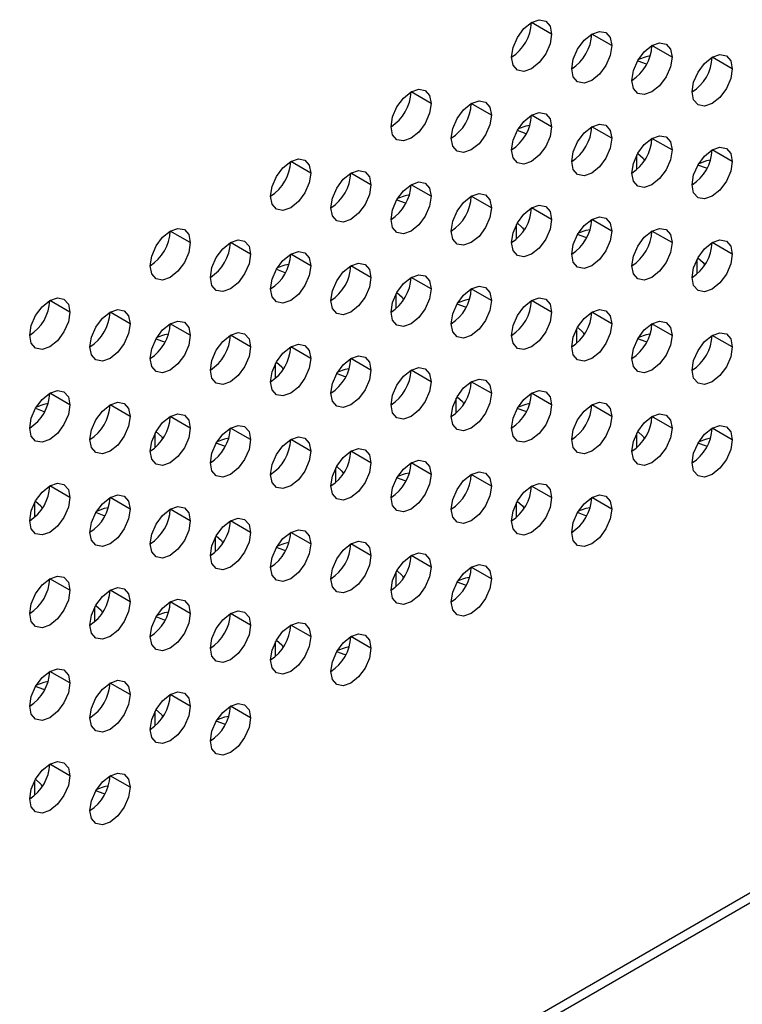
# Model space of a CAD drawing. Header units: millimetres. Extents: x 0 to 1118, y 0 to 864.
# Tile 160 of 256: x 983.44 to 987.68, y 619.9 to 625.68. Entities that reach past the tile are written whole.
import ezdxf

# ---------------------------------------------------------------- set-up
doc = ezdxf.new("R2010")
doc.units = ezdxf.units.MM

msp = doc.modelspace()

# ---------------------------------------------------------------- linework, layer by layer
at = {"color": 7, "linetype": 'Continuous', "lineweight": 25}
for p, q in [((999.9984, 627.6348), (926.2235, 585.0455)), ((926.189, 584.9692), (999.9638, 627.5585)), ((986.5633, 625.5947), (986.4455, 625.6627)), ((986.9169, 625.5266), (986.799, 625.5947)), ((987.2704, 625.4586), (987.1526, 625.5266)), ((987.624, 625.3905), (987.5061, 625.4585)), ((985.8562, 625.1865), (985.7384, 625.2545)), ((986.2098, 625.1184), (986.0919, 625.1865)), ((986.5633, 625.0503), (986.4455, 625.1184)), ((986.9169, 624.9823), (986.799, 625.0503)), ((987.2704, 624.9142), (987.1526, 624.9822)), ((987.624, 624.8461), (987.5061, 624.9141)), ((985.1491, 624.7783), (985.0313, 624.8463)), ((985.5027, 624.7102), (985.3848, 624.7783)), ((985.8562, 624.6421), (985.7384, 624.7102)), ((986.2098, 624.5741), (986.0919, 624.6421)), ((986.5633, 624.506), (986.4455, 624.574)), ((986.9169, 624.4379), (986.799, 624.5059)), ((984.442, 624.3701), (984.3242, 624.4381)), ((987.2704, 624.3698), (987.1526, 624.4379)), ((984.7956, 624.302), (984.6777, 624.3701)), ((987.624, 624.3018), (987.5061, 624.3698)), ((985.1491, 624.2339), (985.0313, 624.302)), ((985.5027, 624.1659), (985.3848, 624.2339)), ((985.8562, 624.0978), (985.7384, 624.1658)), ((986.2098, 624.0297), (986.0919, 624.0977)), ((983.7349, 623.9619), (983.617, 624.0299)), ((986.5633, 623.9616), (986.4455, 624.0297)), ((984.0884, 623.8938), (983.9706, 623.9618)), ((986.9169, 623.8936), (986.799, 623.9616)), ((984.442, 623.8257), (984.3242, 623.8938)), ((987.2704, 623.8255), (987.1526, 623.8935)), ((984.7956, 623.7577), (984.6777, 623.8257)), ((987.624, 623.7574), (987.5061, 623.8254)), ((985.1491, 623.6896), (985.0313, 623.7576)), ((985.5027, 623.6215), (985.3848, 623.6895)), ((985.8562, 623.5534), (985.7384, 623.6215)), ((986.2098, 623.4853), (986.0919, 623.5534)), ((983.7349, 623.4175), (983.617, 623.4856)), ((986.5633, 623.4173), (986.4455, 623.4853)), ((984.0884, 623.3495), (983.9706, 623.4175)), ((986.9169, 623.3492), (986.799, 623.4172)), ((984.442, 623.2814), (984.3242, 623.3494)), ((987.2704, 623.2811), (987.1526, 623.3491)), ((984.7956, 623.2133), (984.6777, 623.2813)), ((987.624, 623.213), (987.5061, 623.2811)), ((985.1491, 623.1452), (985.0313, 623.2133)), ((985.5027, 623.0771), (985.3848, 623.1452)), ((985.8562, 623.0091), (985.7384, 623.0771)), ((986.2098, 622.941), (986.0919, 623.009)), ((983.7349, 622.8732), (983.617, 622.9412)), ((986.5633, 622.8729), (986.4455, 622.9409)), ((984.0884, 622.8051), (983.9706, 622.8731)), ((986.9169, 622.8048), (986.799, 622.8729)), ((984.442, 622.737), (984.3242, 622.8051)), ((984.7956, 622.6689), (984.6777, 622.737)), ((985.1491, 622.6009), (985.0313, 622.6689)), ((985.5027, 622.5328), (985.3848, 622.6008)), ((985.8562, 622.4647), (985.7384, 622.5327)), ((986.2098, 622.3966), (986.0919, 622.4647)), ((983.7349, 622.3288), (983.617, 622.3968)), ((984.0884, 622.2607), (983.9706, 622.3288)), ((984.442, 622.1927), (984.3242, 622.2607)), ((984.7956, 622.1246), (984.6777, 622.1926)), ((985.1491, 622.0565), (985.0313, 622.1245)), ((985.5027, 621.9884), (985.3848, 622.0565)), ((983.7349, 621.7845), (983.617, 621.8525)), ((984.0884, 621.7164), (983.9706, 621.7844)), ((984.442, 621.6483), (984.3242, 621.7163)), ((984.7956, 621.5802), (984.6777, 621.6483)), ((983.7349, 621.2401), (983.617, 621.3081)), ((984.0884, 621.172), (983.9706, 621.24))]:
    msp.add_line(p, q, dxfattribs=at)
at = {"color": 8, "linetype": 'Continuous', "lineweight": 25}
for p, q in [((987.0642, 624.7994), (987.0642, 624.8851)), ((986.3571, 624.3912), (986.3571, 624.4769)), ((987.4177, 624.187), (987.4177, 624.2727)), ((985.65, 623.983), (985.65, 624.0687)), ((986.7106, 623.7788), (986.7106, 623.8645)), ((984.9429, 623.5748), (984.9429, 623.6605)), ((986.0035, 623.3706), (986.0035, 623.4563)), ((984.2358, 623.1666), (984.2358, 623.2523)), ((987.0642, 623.1664), (987.0642, 623.2521)), ((985.2964, 622.9624), (985.2964, 623.0481)), ((983.5287, 622.7584), (983.5287, 622.8441)), ((986.3571, 622.7581), (986.3571, 622.8439)), ((984.5893, 622.5542), (984.5893, 622.6399)), ((985.65, 622.3499), (985.65, 622.4357)), ((983.8822, 622.146), (983.8822, 622.2317)), ((984.9429, 621.9417), (984.9429, 622.0275)), ((984.2358, 621.5335), (984.2358, 621.6193)), ((983.5287, 621.1253), (983.5287, 621.211))]:
    msp.add_line(p, q, dxfattribs=at)
at = {"color": 7, "linetype": 'Continuous', "lineweight": 25, "flags": 128}
for points in [[(986.3276, 625.4586), (986.3366, 625.5159), (986.3621, 625.5748), (986.4004, 625.6264), (986.4455, 625.6628), (986.4906, 625.6784), (986.5288, 625.671), (986.5544, 625.6416), (986.5633, 625.5947)], [(986.6812, 625.3906), (986.6901, 625.4478), (986.7157, 625.5067), (986.7539, 625.5583), (986.799, 625.5947), (986.8441, 625.6104), (986.8824, 625.6029), (986.9079, 625.5735), (986.9169, 625.5266)], [(986.5633, 625.5947), (986.5544, 625.5375), (986.5288, 625.4786), (986.4906, 625.427), (986.4455, 625.3906), (986.4004, 625.3749), (986.3621, 625.3823), (986.3366, 625.4117), (986.3276, 625.4586)], [(986.9169, 625.5266), (986.9079, 625.4694), (986.8824, 625.4105), (986.8441, 625.3589), (986.799, 625.3225), (986.7539, 625.3068), (986.7157, 625.3143), (986.6901, 625.3437), (986.6812, 625.3906)], [(987.0347, 625.3225), (987.0437, 625.3797), (987.0692, 625.4386), (987.1075, 625.4902), (987.1526, 625.5266), (987.1977, 625.5423), (987.2359, 625.5349), (987.2615, 625.5055), (987.2704, 625.4586)], [(987.2704, 625.4586), (987.2615, 625.4013), (987.2359, 625.3424), (987.1977, 625.2908), (987.1526, 625.2544), (987.1075, 625.2388), (987.0692, 625.2462), (987.0437, 625.2756), (987.0347, 625.3225)], [(987.0689, 625.4381), (987.1183, 625.4198), (987.1227, 625.4188)], [(987.1426, 625.4661), (987.1183, 625.4615), (987.0734, 625.4456)], [(987.3883, 625.2544), (987.3973, 625.3117), (987.4228, 625.3706), (987.461, 625.4221), (987.5061, 625.4585), (987.5512, 625.4742), (987.5895, 625.4668), (987.615, 625.4374), (987.624, 625.3905)], [(987.624, 625.3905), (987.615, 625.3332), (987.5895, 625.2743), (987.5512, 625.2227), (987.5061, 625.1864), (987.461, 625.1707), (987.4228, 625.1781), (987.3973, 625.2075), (987.3883, 625.2544)], [(985.6205, 625.0504), (985.6295, 625.1077), (985.655, 625.1666), (985.6933, 625.2182), (985.7384, 625.2546), (985.7835, 625.2702), (985.8217, 625.2628), (985.8472, 625.2334), (985.8562, 625.1865)], [(985.9741, 624.9824), (985.983, 625.0396), (986.0086, 625.0985), (986.0468, 625.1501), (986.0919, 625.1865), (986.137, 625.2022), (986.1753, 625.1947), (986.2008, 625.1653), (986.2098, 625.1184)], [(985.8562, 625.1865), (985.8472, 625.1292), (985.8217, 625.0703), (985.7835, 625.0188), (985.7384, 624.9824), (985.6933, 624.9667), (985.655, 624.9741), (985.6295, 625.0035), (985.6205, 625.0504)], [(986.2098, 625.1184), (986.2008, 625.0612), (986.1753, 625.0023), (986.137, 624.9507), (986.0919, 624.9143), (986.0468, 624.8986), (986.0086, 624.9061), (985.983, 624.9355), (985.9741, 624.9824)], [(986.3276, 624.9143), (986.3366, 624.9715), (986.3621, 625.0304), (986.4004, 625.082), (986.4455, 625.1184), (986.4906, 625.1341), (986.5288, 625.1267), (986.5544, 625.0973), (986.5633, 625.0503)], [(986.5633, 625.0503), (986.5544, 624.9931), (986.5288, 624.9342), (986.4906, 624.8826), (986.4455, 624.8462), (986.4004, 624.8305), (986.3621, 624.838), (986.3366, 624.8674), (986.3276, 624.9143)], [(986.3618, 625.0299), (986.4112, 625.0116), (986.4156, 625.0106)], [(986.4355, 625.0579), (986.4112, 625.0533), (986.3663, 625.0374)], [(986.6812, 624.8462), (986.6901, 624.9035), (986.7157, 624.9624), (986.7539, 625.0139), (986.799, 625.0503), (986.8441, 625.066), (986.8824, 625.0586), (986.9079, 625.0292), (986.9169, 624.9823)], [(986.9169, 624.9823), (986.9079, 624.925), (986.8824, 624.8661), (986.8441, 624.8145), (986.799, 624.7781), (986.7539, 624.7625), (986.7157, 624.7699), (986.6901, 624.7993), (986.6812, 624.8462)], [(987.0347, 624.7781), (987.0437, 624.8354), (987.0692, 624.8943), (987.1075, 624.9459), (987.1526, 624.9822), (987.1977, 624.9979), (987.2359, 624.9905), (987.2615, 624.9611), (987.2704, 624.9142)], [(987.2704, 624.9142), (987.2615, 624.8569), (987.2359, 624.798), (987.1977, 624.7465), (987.1526, 624.7101), (987.1075, 624.6944), (987.0692, 624.7018), (987.0437, 624.7312), (987.0347, 624.7781)], [(987.3883, 624.71), (987.3973, 624.7673), (987.4228, 624.8262), (987.461, 624.8778), (987.5061, 624.9142), (987.5512, 624.9298), (987.5895, 624.9224), (987.615, 624.893), (987.624, 624.8461)], [(984.9134, 624.6422), (984.9224, 624.6995), (984.9479, 624.7584), (984.9862, 624.81), (985.0313, 624.8464), (985.0764, 624.862), (985.1146, 624.8546), (985.1401, 624.8252), (985.1491, 624.7783)], [(987.0689, 624.8936), (987.1003, 624.8652), (987.1085, 624.8506)], [(987.4962, 624.8538), (987.4718, 624.8492), (987.4271, 624.8334)], [(985.267, 624.5742), (985.2759, 624.6314), (985.3015, 624.6903), (985.3397, 624.7419), (985.3848, 624.7783), (985.4299, 624.794), (985.4681, 624.7865), (985.4937, 624.7571), (985.5027, 624.7102)], [(987.624, 624.8461), (987.615, 624.7889), (987.5895, 624.73), (987.5512, 624.6784), (987.5061, 624.642), (987.461, 624.6263), (987.4228, 624.6337), (987.3973, 624.6631), (987.3883, 624.71)], [(987.4763, 624.8065), (987.4718, 624.8075), (987.4225, 624.8257)], [(985.1491, 624.7783), (985.1401, 624.721), (985.1146, 624.6621), (985.0764, 624.6106), (985.0313, 624.5742), (984.9862, 624.5585), (984.9479, 624.5659), (984.9224, 624.5953), (984.9134, 624.6422)], [(985.5027, 624.7102), (985.4937, 624.653), (985.4681, 624.5941), (985.4299, 624.5425), (985.3848, 624.5061), (985.3397, 624.4904), (985.3015, 624.4979), (985.2759, 624.5273), (985.267, 624.5742)], [(985.6205, 624.5061), (985.6295, 624.5633), (985.655, 624.6222), (985.6933, 624.6738), (985.7384, 624.7102), (985.7835, 624.7259), (985.8217, 624.7184), (985.8472, 624.689), (985.8562, 624.6421)], [(985.8562, 624.6421), (985.8472, 624.5849), (985.8217, 624.526), (985.7835, 624.4744), (985.7384, 624.438), (985.6933, 624.4223), (985.655, 624.4298), (985.6295, 624.4592), (985.6205, 624.5061)], [(985.6547, 624.6217), (985.704, 624.6034), (985.7085, 624.6024)], [(985.7284, 624.6497), (985.704, 624.6451), (985.6592, 624.6292)], [(985.9741, 624.438), (985.983, 624.4953), (986.0086, 624.5542), (986.0468, 624.6057), (986.0919, 624.6421), (986.137, 624.6578), (986.1753, 624.6504), (986.2008, 624.621), (986.2098, 624.5741)], [(986.2098, 624.5741), (986.2008, 624.5168), (986.1753, 624.4579), (986.137, 624.4063), (986.0919, 624.3699), (986.0468, 624.3543), (986.0086, 624.3617), (985.983, 624.3911), (985.9741, 624.438)], [(986.3276, 624.3699), (986.3366, 624.4272), (986.3621, 624.4861), (986.4004, 624.5377), (986.4455, 624.574), (986.4906, 624.5897), (986.5288, 624.5823), (986.5544, 624.5529), (986.5633, 624.506)], [(986.5633, 624.506), (986.5544, 624.4487), (986.5288, 624.3898), (986.4906, 624.3383), (986.4455, 624.3019), (986.4004, 624.2862), (986.3621, 624.2936), (986.3366, 624.323), (986.3276, 624.3699)], [(986.6812, 624.3018), (986.6901, 624.3591), (986.7157, 624.418), (986.7539, 624.4696), (986.799, 624.506), (986.8441, 624.5216), (986.8824, 624.5142), (986.9079, 624.4848), (986.9169, 624.4379)], [(984.2063, 624.234), (984.2153, 624.2913), (984.2408, 624.3502), (984.2791, 624.4018), (984.3242, 624.4382), (984.3693, 624.4538), (984.4075, 624.4464), (984.433, 624.417), (984.442, 624.3701)], [(986.3618, 624.4854), (986.3932, 624.457), (986.4014, 624.4424)], [(987.0347, 624.2338), (987.0437, 624.291), (987.0692, 624.3499), (987.1075, 624.4015), (987.1526, 624.4379), (987.1977, 624.4536), (987.2359, 624.4461), (987.2615, 624.4167), (987.2704, 624.3698)], [(986.9169, 624.4379), (986.9079, 624.3807), (986.8824, 624.3218), (986.8441, 624.2702), (986.799, 624.2338), (986.7539, 624.2181), (986.7157, 624.2255), (986.6901, 624.2549), (986.6812, 624.3018)], [(986.7692, 624.3983), (986.7647, 624.3993), (986.7154, 624.4175)], [(986.7891, 624.4456), (986.7647, 624.441), (986.72, 624.4252)], [(984.442, 624.3701), (984.433, 624.3128), (984.4075, 624.2539), (984.3693, 624.2024), (984.3242, 624.166), (984.2791, 624.1503), (984.2408, 624.1577), (984.2153, 624.1871), (984.2063, 624.234)], [(984.5599, 624.166), (984.5688, 624.2232), (984.5944, 624.2821), (984.6326, 624.3337), (984.6777, 624.3701), (984.7228, 624.3858), (984.761, 624.3783), (984.7866, 624.3489), (984.7956, 624.302)], [(987.2704, 624.3698), (987.2615, 624.3126), (987.2359, 624.2537), (987.1977, 624.2021), (987.1526, 624.1657), (987.1075, 624.15), (987.0692, 624.1575), (987.0437, 624.1869), (987.0347, 624.2338)], [(987.3883, 624.1657), (987.3973, 624.2229), (987.4228, 624.2818), (987.461, 624.3334), (987.5061, 624.3698), (987.5512, 624.3855), (987.5895, 624.3781), (987.615, 624.3487), (987.624, 624.3018)], [(984.7956, 624.302), (984.7866, 624.2448), (984.761, 624.1859), (984.7228, 624.1343), (984.6777, 624.0979), (984.6326, 624.0822), (984.5944, 624.0896), (984.5688, 624.1191), (984.5599, 624.166)], [(984.9134, 624.0979), (984.9224, 624.1551), (984.9479, 624.214), (984.9862, 624.2656), (985.0313, 624.302), (985.0764, 624.3177), (985.1146, 624.3102), (985.1401, 624.2808), (985.1491, 624.2339)], [(987.624, 624.3018), (987.615, 624.2445), (987.5895, 624.1856), (987.5512, 624.134), (987.5061, 624.0976), (987.461, 624.082), (987.4228, 624.0894), (987.3973, 624.1188), (987.3883, 624.1657)], [(987.4225, 624.2813), (987.4539, 624.2529), (987.4621, 624.2383)], [(985.1491, 624.2339), (985.1401, 624.1767), (985.1146, 624.1178), (985.0764, 624.0662), (985.0313, 624.0298), (984.9862, 624.0141), (984.9479, 624.0216), (984.9224, 624.051), (984.9134, 624.0979)], [(985.0213, 624.2415), (984.9969, 624.2369), (984.9521, 624.221)], [(985.267, 624.0298), (985.2759, 624.0871), (985.3015, 624.146), (985.3397, 624.1975), (985.3848, 624.2339), (985.4299, 624.2496), (985.4681, 624.2422), (985.4937, 624.2128), (985.5027, 624.1659)], [(984.9476, 624.2135), (984.9969, 624.1952), (985.0014, 624.1942)], [(985.5027, 624.1659), (985.4937, 624.1086), (985.4681, 624.0497), (985.4299, 623.9981), (985.3848, 623.9617), (985.3397, 623.9461), (985.3015, 623.9535), (985.2759, 623.9829), (985.267, 624.0298)], [(985.6205, 623.9617), (985.6295, 624.019), (985.655, 624.0779), (985.6933, 624.1294), (985.7384, 624.1658), (985.7835, 624.1815), (985.8217, 624.1741), (985.8472, 624.1447), (985.8562, 624.0978)], [(985.9741, 623.8936), (985.983, 623.9509), (986.0086, 624.0098), (986.0468, 624.0614), (986.0919, 624.0978), (986.137, 624.1134), (986.1753, 624.106), (986.2008, 624.0766), (986.2098, 624.0297)], [(983.4992, 623.8258), (983.5082, 623.8831), (983.5337, 623.942), (983.5719, 623.9936), (983.617, 624.03), (983.6621, 624.0456), (983.7004, 624.0382), (983.7259, 624.0088), (983.7349, 623.9619)], [(985.8562, 624.0978), (985.8472, 624.0405), (985.8217, 623.9816), (985.7835, 623.9301), (985.7384, 623.8937), (985.6933, 623.878), (985.655, 623.8854), (985.6295, 623.9148), (985.6205, 623.9617)], [(985.6547, 624.0772), (985.6861, 624.0488), (985.6943, 624.0342)], [(986.3276, 623.8256), (986.3366, 623.8828), (986.3621, 623.9417), (986.4004, 623.9933), (986.4455, 624.0297), (986.4906, 624.0454), (986.5288, 624.0379), (986.5544, 624.0085), (986.5633, 623.9616)], [(986.2098, 624.0297), (986.2008, 623.9724), (986.1753, 623.9135), (986.137, 623.862), (986.0919, 623.8256), (986.0468, 623.8099), (986.0086, 623.8173), (985.983, 623.8467), (985.9741, 623.8936)], [(986.0621, 623.9901), (986.0576, 623.9911), (986.0083, 624.0093)], [(986.082, 624.0374), (986.0576, 624.0328), (986.0129, 624.017)], [(983.7349, 623.9619), (983.7259, 623.9046), (983.7004, 623.8457), (983.6621, 623.7942), (983.617, 623.7578), (983.5719, 623.7421), (983.5337, 623.7495), (983.5082, 623.7789), (983.4992, 623.8258)], [(983.8527, 623.7577), (983.8617, 623.815), (983.8873, 623.8739), (983.9255, 623.9255), (983.9706, 623.9619), (984.0157, 623.9775), (984.0539, 623.9701), (984.0795, 623.9407), (984.0884, 623.8938)], [(986.5633, 623.9616), (986.5544, 623.9044), (986.5288, 623.8455), (986.4906, 623.7939), (986.4455, 623.7575), (986.4004, 623.7418), (986.3621, 623.7493), (986.3366, 623.7787), (986.3276, 623.8256)], [(986.6812, 623.7575), (986.6901, 623.8147), (986.7157, 623.8736), (986.7539, 623.9252), (986.799, 623.9616), (986.8441, 623.9773), (986.8824, 623.9699), (986.9079, 623.9405), (986.9169, 623.8936)], [(984.0884, 623.8938), (984.0795, 623.8366), (984.0539, 623.7777), (984.0157, 623.7261), (983.9706, 623.6897), (983.9255, 623.674), (983.8873, 623.6814), (983.8617, 623.7108), (983.8527, 623.7577)], [(984.2063, 623.6897), (984.2153, 623.7469), (984.2408, 623.8058), (984.2791, 623.8574), (984.3242, 623.8938), (984.3693, 623.9095), (984.4075, 623.902), (984.433, 623.8726), (984.442, 623.8257)], [(986.9169, 623.8936), (986.9079, 623.8363), (986.8824, 623.7774), (986.8441, 623.7258), (986.799, 623.6894), (986.7539, 623.6737), (986.7157, 623.6812), (986.6901, 623.7106), (986.6812, 623.7575)], [(986.7154, 623.8731), (986.7468, 623.8447), (986.755, 623.83)], [(987.0347, 623.6894), (987.0437, 623.7467), (987.0692, 623.8056), (987.1075, 623.8571), (987.1526, 623.8935), (987.1977, 623.9092), (987.2359, 623.9018), (987.2615, 623.8724), (987.2704, 623.8255)], [(984.442, 623.8257), (984.433, 623.7685), (984.4075, 623.7096), (984.3693, 623.658), (984.3242, 623.6216), (984.2791, 623.6059), (984.2408, 623.6134), (984.2153, 623.6428), (984.2063, 623.6897)], [(984.3142, 623.8333), (984.2898, 623.8287), (984.245, 623.8128)], [(984.5599, 623.6216), (984.5688, 623.6788), (984.5944, 623.7377), (984.6326, 623.7893), (984.6777, 623.8257), (984.7228, 623.8414), (984.761, 623.834), (984.7866, 623.8046), (984.7956, 623.7577)], [(987.2704, 623.8255), (987.2615, 623.7682), (987.2359, 623.7093), (987.1977, 623.6577), (987.1526, 623.6213), (987.1075, 623.6057), (987.0692, 623.6131), (987.0437, 623.6425), (987.0347, 623.6894)], [(987.1427, 623.8333), (987.1183, 623.8287), (987.0736, 623.8129)], [(987.3883, 623.6213), (987.3973, 623.6786), (987.4228, 623.7375), (987.461, 623.7891), (987.5061, 623.8254), (987.5512, 623.8411), (987.5895, 623.8337), (987.615, 623.8043), (987.624, 623.7574)], [(984.2405, 623.8053), (984.2898, 623.787), (984.2943, 623.786)], [(984.7956, 623.7577), (984.7866, 623.7004), (984.761, 623.6415), (984.7228, 623.5899), (984.6777, 623.5535), (984.6326, 623.5379), (984.5944, 623.5453), (984.5688, 623.5747), (984.5599, 623.6216)], [(984.9134, 623.5535), (984.9224, 623.6108), (984.9479, 623.6697), (984.9862, 623.7212), (985.0313, 623.7576), (985.0764, 623.7733), (985.1146, 623.7659), (985.1401, 623.7365), (985.1491, 623.6896)], [(987.1234, 623.7859), (987.1183, 623.787), (987.069, 623.8052)], [(987.624, 623.7574), (987.615, 623.7001), (987.5895, 623.6412), (987.5512, 623.5897), (987.5061, 623.5533), (987.461, 623.5376), (987.4228, 623.545), (987.3973, 623.5744), (987.3883, 623.6213)], [(985.267, 623.4854), (985.2759, 623.5427), (985.3015, 623.6016), (985.3397, 623.6532), (985.3848, 623.6896), (985.4299, 623.7052), (985.4681, 623.6978), (985.4937, 623.6684), (985.5027, 623.6215)], [(985.1491, 623.6896), (985.1401, 623.6323), (985.1146, 623.5734), (985.0764, 623.5219), (985.0313, 623.4855), (984.9862, 623.4698), (984.9479, 623.4772), (984.9224, 623.5066), (984.9134, 623.5535)], [(984.9475, 623.669), (984.979, 623.6406), (984.9872, 623.626)], [(985.5027, 623.6215), (985.4937, 623.5642), (985.4681, 623.5053), (985.4299, 623.4538), (985.3848, 623.4174), (985.3397, 623.4017), (985.3015, 623.4091), (985.2759, 623.4385), (985.267, 623.4854)], [(985.355, 623.5819), (985.3505, 623.5829), (985.3012, 623.6011)], [(985.3749, 623.6292), (985.3505, 623.6246), (985.3058, 623.6088)], [(985.6205, 623.4174), (985.6295, 623.4746), (985.655, 623.5335), (985.6933, 623.5851), (985.7384, 623.6215), (985.7835, 623.6372), (985.8217, 623.6297), (985.8472, 623.6003), (985.8562, 623.5534)], [(985.8562, 623.5534), (985.8472, 623.4962), (985.8217, 623.4373), (985.7835, 623.3857), (985.7384, 623.3493), (985.6933, 623.3336), (985.655, 623.3411), (985.6295, 623.3705), (985.6205, 623.4174)], [(985.9741, 623.3493), (985.983, 623.4065), (986.0086, 623.4654), (986.0468, 623.517), (986.0919, 623.5534), (986.137, 623.5691), (986.1753, 623.5616), (986.2008, 623.5322), (986.2098, 623.4853)], [(983.4992, 623.2815), (983.5082, 623.3387), (983.5337, 623.3976), (983.5719, 623.4492), (983.617, 623.4856), (983.6621, 623.5013), (983.7004, 623.4938), (983.7259, 623.4644), (983.7349, 623.4175)], [(986.2098, 623.4853), (986.2008, 623.4281), (986.1753, 623.3692), (986.137, 623.3176), (986.0919, 623.2812), (986.0468, 623.2655), (986.0086, 623.273), (985.983, 623.3024), (985.9741, 623.3493)], [(986.0083, 623.4649), (986.0397, 623.4365), (986.0479, 623.4218)], [(986.3276, 623.2812), (986.3366, 623.3385), (986.3621, 623.3974), (986.4004, 623.4489), (986.4455, 623.4853), (986.4906, 623.501), (986.5288, 623.4936), (986.5544, 623.4642), (986.5633, 623.4173)], [(983.7349, 623.4175), (983.7259, 623.3603), (983.7004, 623.3014), (983.6621, 623.2498), (983.617, 623.2134), (983.5719, 623.1977), (983.5337, 623.2052), (983.5082, 623.2346), (983.4992, 623.2815)], [(983.6071, 623.4251), (983.5827, 623.4205), (983.5379, 623.4046)], [(983.8527, 623.2134), (983.8617, 623.2706), (983.8873, 623.3295), (983.9255, 623.3811), (983.9706, 623.4175), (984.0157, 623.4332), (984.0539, 623.4258), (984.0795, 623.3964), (984.0884, 623.3495)], [(986.5633, 623.4173), (986.5544, 623.36), (986.5288, 623.3011), (986.4906, 623.2495), (986.4455, 623.2131), (986.4004, 623.1975), (986.3621, 623.2049), (986.3366, 623.2343), (986.3276, 623.2812)], [(986.4356, 623.4251), (986.4112, 623.4205), (986.3665, 623.4047)], [(986.6812, 623.2131), (986.6901, 623.2704), (986.7157, 623.3293), (986.7539, 623.3809), (986.799, 623.4172), (986.8441, 623.4329), (986.8824, 623.4255), (986.9079, 623.3961), (986.9169, 623.3492)], [(983.5334, 623.3971), (983.5827, 623.3788), (983.5872, 623.3778)], [(984.0884, 623.3495), (984.0795, 623.2922), (984.0539, 623.2333), (984.0157, 623.1817), (983.9706, 623.1453), (983.9255, 623.1297), (983.8873, 623.1371), (983.8617, 623.1665), (983.8527, 623.2134)], [(984.2063, 623.1453), (984.2153, 623.2026), (984.2408, 623.2615), (984.2791, 623.313), (984.3242, 623.3494), (984.3693, 623.3651), (984.4075, 623.3577), (984.433, 623.3283), (984.442, 623.2814)], [(986.4157, 623.3778), (986.4112, 623.3788), (986.3619, 623.397)], [(986.9169, 623.3492), (986.9079, 623.2919), (986.8824, 623.233), (986.8441, 623.1815), (986.799, 623.1451), (986.7539, 623.1294), (986.7157, 623.1368), (986.6901, 623.1662), (986.6812, 623.2131)], [(987.0347, 623.145), (987.0437, 623.2023), (987.0692, 623.2612), (987.1075, 623.3128), (987.1526, 623.3492), (987.1977, 623.3648), (987.2359, 623.3574), (987.2615, 623.328), (987.2704, 623.2811)], [(984.5599, 623.0772), (984.5688, 623.1345), (984.5944, 623.1934), (984.6326, 623.245), (984.6777, 623.2814), (984.7228, 623.297), (984.761, 623.2896), (984.7866, 623.2602), (984.7956, 623.2133)], [(987.3883, 623.077), (987.3973, 623.1342), (987.4228, 623.1931), (987.461, 623.2447), (987.5061, 623.2811), (987.5512, 623.2968), (987.5895, 623.2893), (987.615, 623.2599), (987.624, 623.213)], [(984.442, 623.2814), (984.433, 623.2241), (984.4075, 623.1652), (984.3693, 623.1136), (984.3242, 623.0773), (984.2791, 623.0616), (984.2408, 623.069), (984.2153, 623.0984), (984.2063, 623.1453)], [(984.2404, 623.2608), (984.2719, 623.2324), (984.2801, 623.2178)], [(987.2704, 623.2811), (987.2615, 623.2239), (987.2359, 623.165), (987.1977, 623.1134), (987.1526, 623.077), (987.1075, 623.0613), (987.0692, 623.0687), (987.0437, 623.0981), (987.0347, 623.145)], [(987.069, 623.2607), (987.1003, 623.2324), (987.1086, 623.2177)], [(984.7956, 623.2133), (984.7866, 623.156), (984.761, 623.0971), (984.7228, 623.0456), (984.6777, 623.0092), (984.6326, 622.9935), (984.5944, 623.0009), (984.5688, 623.0303), (984.5599, 623.0772)], [(984.6479, 623.1737), (984.6434, 623.1747), (984.5941, 623.1929)], [(984.6678, 623.221), (984.6434, 623.2164), (984.5986, 623.2005)], [(984.9134, 623.0092), (984.9224, 623.0664), (984.9479, 623.1253), (984.9862, 623.1769), (985.0313, 623.2133), (985.0764, 623.229), (985.1146, 623.2215), (985.1401, 623.1921), (985.1491, 623.1452)], [(987.624, 623.213), (987.615, 623.1558), (987.5895, 623.0969), (987.5512, 623.0453), (987.5061, 623.0089), (987.461, 622.9932), (987.4228, 623.0007), (987.3973, 623.0301), (987.3883, 623.077)], [(987.4765, 623.1737), (987.4718, 623.1747), (987.4226, 623.1929)], [(987.4963, 623.221), (987.4718, 623.2164), (987.4273, 623.2007)], [(985.1491, 623.1452), (985.1401, 623.088), (985.1146, 623.0291), (985.0764, 622.9775), (985.0313, 622.9411), (984.9862, 622.9254), (984.9479, 622.9328), (984.9224, 622.9623), (984.9134, 623.0092)], [(985.267, 622.9411), (985.2759, 622.9983), (985.3015, 623.0572), (985.3397, 623.1088), (985.3848, 623.1452), (985.4299, 623.1609), (985.4681, 623.1534), (985.4937, 623.124), (985.5027, 623.0771)], [(985.5027, 623.0771), (985.4937, 623.0199), (985.4681, 622.961), (985.4299, 622.9094), (985.3848, 622.873), (985.3397, 622.8573), (985.3015, 622.8648), (985.2759, 622.8942), (985.267, 622.9411)], [(985.6205, 622.873), (985.6295, 622.9303), (985.655, 622.9892), (985.6933, 623.0407), (985.7384, 623.0771), (985.7835, 623.0928), (985.8217, 623.0854), (985.8472, 623.056), (985.8562, 623.0091)], [(985.3012, 623.0567), (985.3326, 623.0283), (985.3408, 623.0136)], [(985.8562, 623.0091), (985.8472, 622.9518), (985.8217, 622.8929), (985.7835, 622.8413), (985.7384, 622.8049), (985.6933, 622.7893), (985.655, 622.7967), (985.6295, 622.8261), (985.6205, 622.873)], [(985.7285, 623.0169), (985.704, 623.0123), (985.6594, 622.9965)], [(985.9741, 622.8049), (985.983, 622.8622), (986.0086, 622.9211), (986.0468, 622.9726), (986.0919, 623.009), (986.137, 623.0247), (986.1753, 623.0173), (986.2008, 622.9879), (986.2098, 622.941)], [(983.4992, 622.7371), (983.5082, 622.7944), (983.5337, 622.8533), (983.5719, 622.9048), (983.617, 622.9412), (983.6621, 622.9569), (983.7004, 622.9495), (983.7259, 622.9201), (983.7349, 622.8732)], [(985.7086, 622.9696), (985.704, 622.9706), (985.6548, 622.9888)], [(986.3276, 622.7368), (986.3366, 622.7941), (986.3621, 622.853), (986.4004, 622.9046), (986.4455, 622.941), (986.4906, 622.9566), (986.5288, 622.9492), (986.5544, 622.9198), (986.5633, 622.8729)], [(983.8527, 622.669), (983.8617, 622.7263), (983.8873, 622.7852), (983.9255, 622.8368), (983.9706, 622.8732), (984.0157, 622.8888), (984.0539, 622.8814), (984.0795, 622.852), (984.0884, 622.8051)], [(986.2098, 622.941), (986.2008, 622.8837), (986.1753, 622.8248), (986.137, 622.7733), (986.0919, 622.7369), (986.0468, 622.7212), (986.0086, 622.7286), (985.983, 622.758), (985.9741, 622.8049)], [(986.6812, 622.6688), (986.6901, 622.726), (986.7157, 622.7849), (986.7539, 622.8365), (986.799, 622.8729), (986.8441, 622.8886), (986.8824, 622.8811), (986.9079, 622.8517), (986.9169, 622.8048)], [(983.7349, 622.8732), (983.7259, 622.8159), (983.7004, 622.757), (983.6621, 622.7054), (983.617, 622.669), (983.5719, 622.6534), (983.5337, 622.6608), (983.5082, 622.6902), (983.4992, 622.7371)], [(983.5333, 622.8526), (983.5648, 622.8242), (983.573, 622.8096)], [(986.5633, 622.8729), (986.5544, 622.8156), (986.5288, 622.7568), (986.4906, 622.7052), (986.4455, 622.6688), (986.4004, 622.6531), (986.3621, 622.6605), (986.3366, 622.6899), (986.3276, 622.7368)], [(986.3619, 622.8525), (986.3932, 622.8242), (986.4015, 622.8095)], [(984.0884, 622.8051), (984.0795, 622.7478), (984.0539, 622.6889), (984.0157, 622.6374), (983.9706, 622.601), (983.9255, 622.5853), (983.8873, 622.5927), (983.8617, 622.6221), (983.8527, 622.669)], [(983.9408, 622.7655), (983.9363, 622.7665), (983.887, 622.7847)], [(983.9607, 622.8128), (983.9363, 622.8082), (983.8915, 622.7923)], [(984.2063, 622.6009), (984.2153, 622.6582), (984.2408, 622.7171), (984.2791, 622.7687), (984.3242, 622.8051), (984.3693, 622.8207), (984.4075, 622.8133), (984.433, 622.7839), (984.442, 622.737)], [(986.9169, 622.8048), (986.9079, 622.7476), (986.8824, 622.6887), (986.8441, 622.6371), (986.799, 622.6007), (986.7539, 622.585), (986.7157, 622.5925), (986.6901, 622.6219), (986.6812, 622.6688)], [(986.7694, 622.7655), (986.7647, 622.7665), (986.7155, 622.7847)], [(986.7892, 622.8128), (986.7647, 622.8082), (986.7202, 622.7925)], [(984.442, 622.737), (984.433, 622.6798), (984.4075, 622.6209), (984.3693, 622.5693), (984.3242, 622.5329), (984.2791, 622.5172), (984.2408, 622.5246), (984.2153, 622.554), (984.2063, 622.6009)], [(984.5599, 622.5329), (984.5688, 622.5901), (984.5944, 622.649), (984.6326, 622.7006), (984.6777, 622.737), (984.7228, 622.7527), (984.761, 622.7452), (984.7866, 622.7158), (984.7956, 622.6689)], [(984.7956, 622.6689), (984.7866, 622.6117), (984.761, 622.5528), (984.7228, 622.5012), (984.6777, 622.4648), (984.6326, 622.4491), (984.5944, 622.4566), (984.5688, 622.486), (984.5599, 622.5329)], [(984.9134, 622.4648), (984.9224, 622.5221), (984.9479, 622.5809), (984.9862, 622.6325), (985.0313, 622.6689), (985.0764, 622.6846), (985.1146, 622.6772), (985.1401, 622.6478), (985.1491, 622.6009)], [(984.594, 622.6485), (984.6254, 622.6201), (984.6337, 622.6054)], [(985.1491, 622.6009), (985.1401, 622.5436), (985.1146, 622.4847), (985.0764, 622.4331), (985.0313, 622.3967), (984.9862, 622.3811), (984.9479, 622.3885), (984.9224, 622.4179), (984.9134, 622.4648)], [(985.0214, 622.6087), (984.9969, 622.6041), (984.9523, 622.5883)], [(985.267, 622.3967), (985.2759, 622.454), (985.3015, 622.5129), (985.3397, 622.5644), (985.3848, 622.6008), (985.4299, 622.6165), (985.4681, 622.6091), (985.4937, 622.5797), (985.5027, 622.5328)], [(985.0021, 622.5612), (984.9969, 622.5624), (984.9477, 622.5806)], [(985.6205, 622.3286), (985.6295, 622.3859), (985.655, 622.4448), (985.6933, 622.4964), (985.7384, 622.5328), (985.7835, 622.5484), (985.8217, 622.541), (985.8472, 622.5116), (985.8562, 622.4647)], [(985.5027, 622.5328), (985.4937, 622.4755), (985.4681, 622.4166), (985.4299, 622.3651), (985.3848, 622.3287), (985.3397, 622.313), (985.3015, 622.3204), (985.2759, 622.3498), (985.267, 622.3967)], [(985.8562, 622.4647), (985.8472, 622.4074), (985.8217, 622.3485), (985.7835, 622.297), (985.7384, 622.2606), (985.6933, 622.2449), (985.655, 622.2523), (985.6295, 622.2817), (985.6205, 622.3286)], [(985.6548, 622.4443), (985.6861, 622.416), (985.6943, 622.4013)], [(985.9741, 622.2606), (985.983, 622.3178), (986.0086, 622.3767), (986.0468, 622.4283), (986.0919, 622.4647), (986.137, 622.4804), (986.1753, 622.4729), (986.2008, 622.4435), (986.2098, 622.3966)], [(983.4992, 622.1927), (983.5082, 622.25), (983.5337, 622.3089), (983.5719, 622.3605), (983.617, 622.3969), (983.6621, 622.4125), (983.7004, 622.4051), (983.7259, 622.3757), (983.7349, 622.3288)], [(986.2098, 622.3966), (986.2008, 622.3394), (986.1753, 622.2805), (986.137, 622.2289), (986.0919, 622.1925), (986.0468, 622.1768), (986.0086, 622.1843), (985.983, 622.2137), (985.9741, 622.2606)], [(986.0623, 622.3573), (986.0576, 622.3583), (986.0084, 622.3765)], [(986.0821, 622.4046), (986.0576, 622.4), (986.0131, 622.3843)], [(983.7349, 622.3288), (983.7259, 622.2716), (983.7004, 622.2127), (983.6621, 622.1611), (983.617, 622.1247), (983.5719, 622.109), (983.5337, 622.1164), (983.5082, 622.1458), (983.4992, 622.1927)], [(983.8527, 622.1247), (983.8617, 622.1819), (983.8873, 622.2408), (983.9255, 622.2924), (983.9706, 622.3288), (984.0157, 622.3445), (984.0539, 622.337), (984.0795, 622.3076), (984.0884, 622.2607)], [(984.0884, 622.2607), (984.0795, 622.2035), (984.0539, 622.1446), (984.0157, 622.093), (983.9706, 622.0566), (983.9255, 622.0409), (983.8873, 622.0484), (983.8617, 622.0778), (983.8527, 622.1247)], [(984.2063, 622.0566), (984.2153, 622.1138), (984.2408, 622.1727), (984.2791, 622.2243), (984.3242, 622.2607), (984.3693, 622.2764), (984.4075, 622.269), (984.433, 622.2396), (984.442, 622.1927)], [(983.8869, 622.2403), (983.9183, 622.2119), (983.9265, 622.1972)], [(984.442, 622.1927), (984.433, 622.1354), (984.4075, 622.0765), (984.3693, 622.0249), (984.3242, 621.9885), (984.2791, 621.9729), (984.2408, 621.9803), (984.2153, 622.0097), (984.2063, 622.0566)], [(984.3143, 622.2005), (984.2898, 622.1959), (984.2452, 622.1801)], [(984.5599, 621.9885), (984.5688, 622.0458), (984.5944, 622.1047), (984.6326, 622.1562), (984.6777, 622.1926), (984.7228, 622.2083), (984.761, 622.2009), (984.7866, 622.1715), (984.7956, 622.1246)], [(984.295, 622.153), (984.2898, 622.1542), (984.2406, 622.1724)], [(984.9134, 621.9204), (984.9224, 621.9777), (984.9479, 622.0366), (984.9862, 622.0882), (985.0313, 622.1246), (985.0764, 622.1402), (985.1146, 622.1328), (985.1401, 622.1034), (985.1491, 622.0565)], [(984.7956, 622.1246), (984.7866, 622.0673), (984.761, 622.0084), (984.7228, 621.9568), (984.6777, 621.9205), (984.6326, 621.9048), (984.5944, 621.9122), (984.5688, 621.9416), (984.5599, 621.9885)], [(985.1491, 622.0565), (985.1401, 621.9992), (985.1146, 621.9403), (985.0764, 621.8888), (985.0313, 621.8524), (984.9862, 621.8367), (984.9479, 621.8441), (984.9224, 621.8735), (984.9134, 621.9204)], [(984.9477, 622.0361), (984.979, 622.0078), (984.9872, 621.993)], [(985.267, 621.8524), (985.2759, 621.9096), (985.3015, 621.9685), (985.3397, 622.0201), (985.3848, 622.0565), (985.4299, 622.0722), (985.4681, 622.0647), (985.4937, 622.0353), (985.5027, 621.9884)], [(985.5027, 621.9884), (985.4937, 621.9312), (985.4681, 621.8723), (985.4299, 621.8207), (985.3848, 621.7843), (985.3397, 621.7686), (985.3015, 621.776), (985.2759, 621.8055), (985.267, 621.8524)], [(985.3551, 621.949), (985.3505, 621.9501), (985.3013, 621.9683)], [(985.375, 621.9964), (985.3505, 621.9918), (985.306, 621.9761)], [(983.4992, 621.6484), (983.5082, 621.7056), (983.5337, 621.7645), (983.5719, 621.8161), (983.617, 621.8525), (983.6621, 621.8682), (983.7004, 621.8608), (983.7259, 621.8314), (983.7349, 621.7845)], [(983.6072, 621.7923), (983.5827, 621.7877), (983.5381, 621.7719)], [(983.8527, 621.5803), (983.8617, 621.6376), (983.8873, 621.6965), (983.9255, 621.748), (983.9706, 621.7844), (984.0157, 621.8001), (984.0539, 621.7927), (984.0795, 621.7633), (984.0884, 621.7164)], [(983.7349, 621.7845), (983.7259, 621.7272), (983.7004, 621.6683), (983.6621, 621.6167), (983.617, 621.5803), (983.5719, 621.5647), (983.5337, 621.5721), (983.5082, 621.6015), (983.4992, 621.6484)], [(983.5879, 621.7448), (983.5827, 621.746), (983.5335, 621.7642)], [(984.2063, 621.5122), (984.2153, 621.5695), (984.2408, 621.6284), (984.2791, 621.68), (984.3242, 621.7164), (984.3693, 621.732), (984.4075, 621.7246), (984.433, 621.6952), (984.442, 621.6483)], [(984.0884, 621.7164), (984.0795, 621.6591), (984.0539, 621.6002), (984.0157, 621.5486), (983.9706, 621.5122), (983.9255, 621.4966), (983.8873, 621.504), (983.8617, 621.5334), (983.8527, 621.5803)], [(984.442, 621.6483), (984.433, 621.591), (984.4075, 621.5321), (984.3693, 621.4806), (984.3242, 621.4442), (984.2791, 621.4285), (984.2408, 621.4359), (984.2153, 621.4653), (984.2063, 621.5122)], [(984.2405, 621.6279), (984.2719, 621.5996), (984.2801, 621.5848)], [(984.5599, 621.4441), (984.5688, 621.5014), (984.5944, 621.5603), (984.6326, 621.6119), (984.6777, 621.6483), (984.7228, 621.6639), (984.761, 621.6565), (984.7866, 621.6271), (984.7956, 621.5802)], [(984.7956, 621.5802), (984.7866, 621.523), (984.761, 621.4641), (984.7228, 621.4125), (984.6777, 621.3761), (984.6326, 621.3604), (984.5944, 621.3678), (984.5688, 621.3972), (984.5599, 621.4441)], [(984.648, 621.5408), (984.6434, 621.5419), (984.5942, 621.56)], [(984.6679, 621.5882), (984.6434, 621.5836), (984.5989, 621.5679)], [(983.4992, 621.104), (983.5082, 621.1613), (983.5337, 621.2202), (983.5719, 621.2718), (983.617, 621.3081), (983.6621, 621.3238), (983.7004, 621.3164), (983.7259, 621.287), (983.7349, 621.2401)], [(983.7349, 621.2401), (983.7259, 621.1828), (983.7004, 621.1239), (983.6621, 621.0724), (983.617, 621.036), (983.5719, 621.0203), (983.5337, 621.0277), (983.5082, 621.0571), (983.4992, 621.104)], [(983.5334, 621.2197), (983.5648, 621.1914), (983.573, 621.1766)], [(983.8527, 621.0359), (983.8617, 621.0932), (983.8873, 621.1521), (983.9255, 621.2037), (983.9706, 621.2401), (984.0157, 621.2557), (984.0539, 621.2483), (984.0795, 621.2189), (984.0884, 621.172)], [(984.0884, 621.172), (984.0795, 621.1148), (984.0539, 621.0559), (984.0157, 621.0043), (983.9706, 620.9679), (983.9255, 620.9522), (983.8873, 620.9596), (983.8617, 620.989), (983.8527, 621.0359)], [(983.9608, 621.18), (983.9363, 621.1754), (983.8918, 621.1596)], [(983.9409, 621.1326), (983.9363, 621.1337), (983.8871, 621.1518)]]:
    msp.add_lwpolyline(points, dxfattribs=at)
at = {"color": 7, "linetype": 'Continuous', "lineweight": 25}
for centre in [(986.1896, 625.6744), (986.5432, 625.6063), (986.8967, 625.5382), (987.2503, 625.4702), (985.4825, 625.2662), (985.836, 625.1981), (986.1896, 625.13), (986.5432, 625.0619), (986.8967, 624.9939), (987.2503, 624.9258), (984.7754, 624.858), (985.1289, 624.7899), (985.4825, 624.7218), (985.836, 624.6537), (986.1896, 624.5857), (986.5432, 624.5176), (984.0683, 624.4498), (986.8967, 624.4495), (984.4218, 624.3817), (987.2503, 624.3814), (984.7754, 624.3136), (985.1289, 624.2455), (985.4825, 624.1775), (985.836, 624.1094), (983.3612, 624.0416), (986.1896, 624.0413), (983.7147, 623.9735), (986.5432, 623.9732), (984.0683, 623.9054), (986.8967, 623.9051), (984.4218, 623.8373), (987.2503, 623.8371), (984.7754, 623.7693), (985.1289, 623.7012), (985.4825, 623.6331), (985.836, 623.565), (983.3612, 623.4972), (986.1896, 623.4969), (983.7147, 623.4291), (986.5432, 623.4289), (984.0683, 623.3611), (986.8967, 623.3608), (984.4218, 623.293), (987.2503, 623.2927), (984.7754, 623.2249), (985.1289, 623.1568), (985.4825, 623.0887), (985.836, 623.0207), (983.3612, 622.9529), (986.1896, 622.9526), (983.7147, 622.8848), (986.5432, 622.8845), (984.0683, 622.8167), (984.4218, 622.7486), (984.7754, 622.6805), (985.1289, 622.6125), (985.4825, 622.5444), (985.836, 622.4763), (983.3612, 622.4085), (983.7147, 622.3404), (984.0683, 622.2723), (984.4218, 622.2043), (984.7754, 622.1362), (985.1289, 622.0681), (983.3612, 621.8641), (983.7147, 621.7961), (984.0683, 621.728), (984.4218, 621.6599), (983.3612, 621.3198), (983.7147, 621.2517)]:
    msp.add_arc(centre, 0.2561, 302.60548, 357.39452, dxfattribs=at)

doc.saveas('drawing.dxf')
